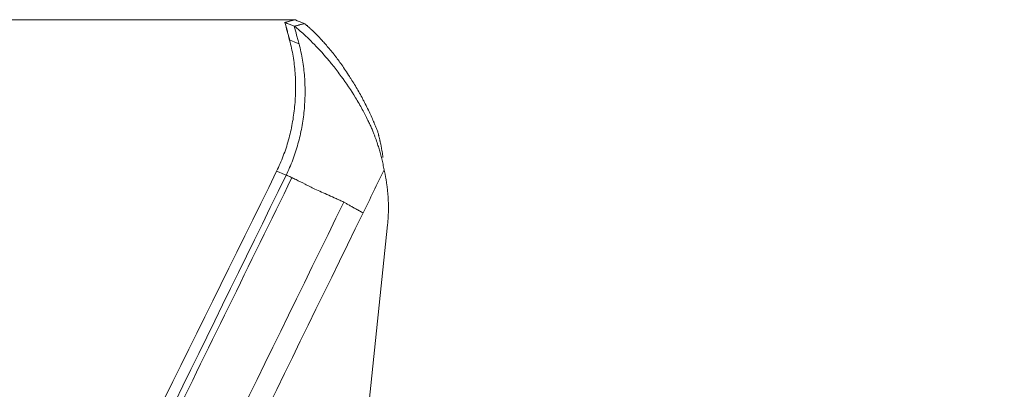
# Model space of a CAD drawing. Header units: millimetres. Extents: x 0 to 594, y 0 to 420.
# Tile 66 of 256: x 194 to 223, y 188 to 198. Entities that reach past the tile are written whole.
import ezdxf

# ---------------------------------------------------------------- set-up
doc = ezdxf.new("R2010")
doc.units = ezdxf.units.MM
doc.layers.add('1', color=7, linetype='Continuous', true_color=0xffffff)
doc.styles.add('Arial', font='txt')
doc.dimstyles.get("Standard").update_dxf_attribs({"dimtxt": 0.18, "dimasz": 0.18, "dimexe": 0.18, "dimexo": 0.0625, "dimgap": 0.09, "dimtad": 0, "dimtih": 1, "dimtoh": 1, "dimdec": 4, "dimzin": 0, "dimdsep": 46, "dimtxsty": 'Standard', "dimcen": 0.09, "dimadec": 0, "dimazin": 0, "dimtfac": 1, "dimtdec": 4, "dimtofl": 0, "dimtmove": 0, "dimatfit": 3, "dimfxl": 0, "dimtolj": 1, "dimtzin": 0, "dimarcsym": 0})

# ---------------------------------------------------------------- blocks, each defined once
blk = doc.blocks.new('_U10')
at = {"layer": '1', "color": 18, "lineweight": 18}
for p, q in [((202.097, 198.443), (40.244, 198.443)), ((42.244, 198.443), (42.244, 169.913)), ((42.244, 127.437), (42.244, 157.746)), ((257.513, 127.437), (40.244, 127.437))]:
    blk.add_line(p, q, dxfattribs=at)
at = {"layer": '1', "color": 18}
for points in [[(42.244, 198.443), (43.181, 194.943), (41.306, 194.943)], [(42.244, 127.437), (41.306, 130.937), (43.181, 130.937)]]:
    blk.add_solid(points, dxfattribs=at)
at = {"layer": '1', "color": 18, "linetype": 'Continuous', "lineweight": 13, "insert": (45.222, 159.404), "char_height": 3.5, "attachment_point": 7, "rotation": 90, "line_spacing_factor": 1.047437, "style": 'Arial'}
blk.add_mtext('\\fArial|b0|i0;\\W1.0000;1.42', dxfattribs=at)

msp = doc.modelspace()

# ---------------------------------------------------------------- linework, layer by layer
at = {"layer": '1', "color": 155, "linetype": 'Continuous', "lineweight": 18}
for p, q in [((201.948, 197.854), (201.944, 197.855)), ((203.021, 175.752), (204.782, 192.503))]:
    msp.add_line(p, q, dxfattribs=at)
for points, degree in [([(202.098, 198.443), (201.808, 198.365)], 1), ([(202.098, 198.443), (201.808, 198.365)], 1), ([(202.097, 198.443), (202.001, 198.417), (201.904, 198.391), (201.808, 198.365)], 3), ([(201.808, 198.365), (201.853, 198.195), (201.899, 198.025), (201.944, 197.855)], 3), ([(202.081, 198.252), (201.899, 198.327), (201.808, 198.365), (201.808, 198.365)], 3), ([(201.811, 198.367), (201.948, 197.854)], 1), ([(202.371, 198.33), (202.188, 198.405), (202.097, 198.443), (202.097, 198.443)], 3), ([(201.57, 194.06), (199.104, 189.063), (196.638, 184.066), (194.172, 179.069)], 3), ([(204.782, 192.503), (204.815, 192.823), (204.822, 193.145), (204.801, 193.466), (204.754, 193.785), (204.684, 194.098)], 5)]:
    msp.add_open_spline(points, degree=degree, dxfattribs=at)
at = {"layer": '1', "color": 155, "linetype": 'Continuous', "lineweight": 13}
for points, degree in [([(202.371, 198.33), (202.081, 198.252)], 1), ([(202.217, 197.742), (202.035, 197.818), (201.944, 197.855), (201.944, 197.855)], 3), ([(201.569, 194.06), (201.57, 194.06), (201.662, 194.022), (201.846, 193.945)], 3), ([(204.684, 194.098), (204.48, 193.683), (204.277, 193.268), (204.074, 192.853)], 3), ([(194.485, 178.94), (196.938, 183.942), (199.392, 188.944), (201.846, 193.945)], 3), ([(196.2, 178.228), (198.638, 183.207), (201.077, 188.186), (203.516, 193.165)], 3), ([(204.074, 192.853), (201.646, 187.897), (199.219, 182.942), (196.791, 177.986)], 3)]:
    msp.add_open_spline(points, degree=degree, dxfattribs=at)
at = {"layer": '1', "color": 155, "linetype": 'Continuous', "lineweight": 18}
for points, knots in [([(204.684, 194.098), (204.673, 194.152), (204.653, 194.258), (204.617, 194.413), (204.579, 194.562), (204.538, 194.704), (204.489, 194.856), (204.444, 194.987), (204.4, 195.102), (204.366, 195.199), (204.319, 195.303), (204.268, 195.416), (204.182, 195.598), (204.048, 195.858), (203.799, 196.29), (203.512, 196.715), (203.217, 197.1), (202.917, 197.462), (202.62, 197.776), (202.365, 198.019), (202.239, 198.13), (202.164, 198.192), (202.123, 198.224), (202.093, 198.245), (202.085, 198.25), (202.081, 198.252)], [0, 0, 0, 0, 0.025835, 0.051069, 0.075661, 0.099596, 0.12283, 0.153928, 0.16803, 0.184831, 0.205707, 0.226951, 0.248487, 0.308881, 0.375539, 0.502298, 0.570454, 0.628477, 0.752675, 0.81531, 0.876444, 0.90677, 0.93802, 0.967946, 1, 1, 1, 1]), ([(204.649, 194.46), (204.642, 194.515), (204.634, 194.569), (204.621, 194.651), (204.616, 194.679), (204.608, 194.72), (204.606, 194.734), (204.601, 194.761), (204.598, 194.774), (204.589, 194.817), (204.583, 194.846), (204.574, 194.89), (204.571, 194.905), (204.566, 194.927), (204.564, 194.934), (204.561, 194.945), (204.56, 194.949), (204.559, 194.957), (204.558, 194.961), (204.551, 194.988), (204.545, 195.014), (204.534, 195.058), (204.53, 195.073), (204.524, 195.096), (204.523, 195.104), (204.522, 195.116), (204.521, 195.12), (204.52, 195.128), (204.52, 195.133), (204.516, 195.15), (204.51, 195.165), (204.499, 195.194), (204.493, 195.209), (204.475, 195.254), (204.464, 195.283), (204.44, 195.343), (204.427, 195.373), (204.409, 195.418), (204.402, 195.433), (204.393, 195.456), (204.39, 195.464), (204.383, 195.479), (204.38, 195.487), (204.331, 195.601), (204.281, 195.712), (204.198, 195.886), (204.168, 195.945), (204.123, 196.035), (204.107, 196.065), (204.083, 196.111), (204.075, 196.127), (204.059, 196.157), (204.05, 196.174), (203.98, 196.304), (203.916, 196.417), (203.818, 196.581), (203.785, 196.635), (203.736, 196.713), (203.72, 196.739), (203.695, 196.778), (203.687, 196.791), (203.675, 196.81), (203.67, 196.816), (203.664, 196.826), (203.662, 196.829), (203.658, 196.835), (203.656, 196.838), (203.575, 196.962), (203.5, 197.072), (203.393, 197.221), (203.359, 197.267), (203.309, 197.334), (203.293, 197.356), (203.273, 197.381), (203.269, 197.386), (203.262, 197.398), (203.258, 197.404), (203.25, 197.414), (203.246, 197.418), (203.241, 197.425), (203.239, 197.428), (203.235, 197.432), (203.234, 197.434), (203.154, 197.533), (203.08, 197.622), (202.975, 197.742), (202.942, 197.78), (202.894, 197.833), (202.878, 197.851), (202.855, 197.876), (202.848, 197.884), (202.836, 197.896), (202.833, 197.9), (202.825, 197.908), (202.822, 197.911), (202.752, 197.986), (202.692, 198.047), (202.612, 198.125), (202.587, 198.149), (202.541, 198.191), (202.52, 198.211), (202.482, 198.243), (202.465, 198.258), (202.442, 198.277), (202.435, 198.283), (202.425, 198.291), (202.422, 198.293), (202.418, 198.297), (202.416, 198.298), (202.413, 198.301), (202.412, 198.302), (202.39, 198.318), (202.376, 198.327), (202.371, 198.33)], [0, 0, 0, 0, 0.031331, 0.031331, 0.048033, 0.048033, 0.056383, 0.056383, 0.064734, 0.064734, 0.081435, 0.081435, 0.089786, 0.089786, 0.093961, 0.093961, 0.096049, 0.096049, 0.098136, 0.098136, 0.114837, 0.114837, 0.123188, 0.123188, 0.127363, 0.127363, 0.129451, 0.129451, 0.131539, 0.131539, 0.139889, 0.139889, 0.14824, 0.14824, 0.164941, 0.164941, 0.181642, 0.181642, 0.189993, 0.189993, 0.194168, 0.194168, 0.198343, 0.198343, 0.265148, 0.265148, 0.29855, 0.29855, 0.315252, 0.315252, 0.323602, 0.323602, 0.331953, 0.331953, 0.398757, 0.398757, 0.43216, 0.43216, 0.448861, 0.448861, 0.457212, 0.457212, 0.461387, 0.461387, 0.463475, 0.463475, 0.465562, 0.465562, 0.532367, 0.532367, 0.565769, 0.565769, 0.58247, 0.58247, 0.586646, 0.586646, 0.590821, 0.590821, 0.594996, 0.594996, 0.597084, 0.597084, 0.599172, 0.599172, 0.665976, 0.665976, 0.699379, 0.699379, 0.71608, 0.71608, 0.72443, 0.72443, 0.728606, 0.728606, 0.732781, 0.732781, 0.799586, 0.799586, 0.832988, 0.832988, 0.866391, 0.866391, 0.899793, 0.899793, 0.916494, 0.916494, 0.924845, 0.924845, 0.92902, 0.92902, 0.933195, 0.933195, 1, 1, 1, 1]), ([(201.944, 197.855), (201.985, 197.701), (202.019, 197.545), (202.072, 197.227), (202.092, 197.066), (202.116, 196.742), (202.121, 196.578), (202.117, 196.251), (202.107, 196.088), (202.075, 195.762), (202.052, 195.599), (201.992, 195.278), (201.956, 195.119), (201.868, 194.805), (201.818, 194.651), (201.704, 194.35), (201.64, 194.203), (201.569, 194.06)], [0, 0, 0, 0, 0.125, 0.125, 0.25, 0.25, 0.375, 0.375, 0.5, 0.5, 0.625, 0.625, 0.75, 0.75, 0.875, 0.875, 1, 1, 1, 1])]:
    msp.add_open_spline(points, degree=3, knots=knots, dxfattribs=at)
at = {"layer": '1', "color": 155, "linetype": 'Continuous', "lineweight": 13}
for points, knots in [([(202.081, 198.252), (202.104, 198.167), (202.126, 198.082), (202.161, 197.955), (202.172, 197.912), (202.189, 197.848), (202.195, 197.827), (202.203, 197.795), (202.206, 197.785), (202.21, 197.769), (202.212, 197.763), (202.214, 197.755), (202.214, 197.753), (202.216, 197.749), (202.216, 197.747), (202.217, 197.745), (202.217, 197.743), (202.217, 197.742)], [0, 0, 0, 0, 0.5, 0.5, 0.75, 0.75, 0.875, 0.875, 0.9375, 0.9375, 0.96875, 0.96875, 0.984375, 0.984375, 0.992187, 0.992187, 1, 1, 1, 1]), ([(201.846, 193.945), (201.916, 194.088), (201.98, 194.236), (202.094, 194.537), (202.144, 194.691), (202.231, 195.005), (202.267, 195.164), (202.327, 195.485), (202.35, 195.648), (202.382, 195.974), (202.391, 196.138), (202.395, 196.465), (202.39, 196.628), (202.365, 196.952), (202.346, 197.113), (202.293, 197.431), (202.259, 197.588), (202.217, 197.742)], [0, 0, 0, 0, 0.125, 0.125, 0.25, 0.25, 0.375, 0.375, 0.5, 0.5, 0.625, 0.625, 0.75, 0.75, 0.875, 0.875, 1, 1, 1, 1]), ([(202.013, 193.874), (200.786, 191.374), (199.559, 188.873), (197.104, 183.871), (195.877, 181.371), (194.65, 178.87)], [0, 0, 0, 0, 0.5, 0.5, 1, 1, 1, 1]), ([(202.014, 193.875), (201.989, 193.886), (201.967, 193.896), (201.928, 193.914), (201.911, 193.921), (201.883, 193.933), (201.872, 193.937), (201.855, 193.943), (201.849, 193.945), (201.846, 193.945)], [0, 0, 0, 0, 0.25, 0.25, 0.5, 0.5, 0.75, 0.75, 1, 1, 1, 1]), ([(202.674, 193.541), (202.626, 193.566), (202.528, 193.614), (202.344, 193.708), (202.17, 193.795), (202.052, 193.855), (202.014, 193.875)], [0, 0, 0, 0, 0.197464, 0.4002, 0.804071, 1, 1, 1, 1]), ([(203.516, 193.165), (203.497, 193.174), (203.478, 193.182), (203.441, 193.199), (203.384, 193.225), (203.255, 193.283), (203.004, 193.396), (202.802, 193.485), (202.673, 193.541)], [0, 0, 0, 0, 0.0625, 0.0625, 0.125, 0.25, 0.5, 1, 1, 1, 1]), ([(204.074, 192.853), (204.039, 192.872), (203.969, 192.91), (203.867, 192.967), (203.769, 193.021), (203.676, 193.073), (203.59, 193.122), (203.541, 193.151), (203.516, 193.165)], [0, 0, 0, 0, 0.166476, 0.333017, 0.499632, 0.666328, 0.833115, 1, 1, 1, 1])]:
    msp.add_open_spline(points, degree=3, knots=knots, dxfattribs=at)

# ---------------------------------------------------------------- dimensions: what is measured, and where the dimension line sits
at = {"layer": '1', "color": 18, "linetype": 'Continuous', "lineweight": 13}
dim = msp.add_linear_dim(base=(42.244, 198.443), p1=(257.513, 127.437), p2=(202.097, 198.443), angle=90, dimstyle='Standard', override={"dimtxt": 3.5, "dimasz": 3.5, "dimexe": 2, "dimexo": 0, "dimgap": 1.5, "dimtih": 0, "dimtoh": 0, "dimdec": 2, "dimlfac": 0.02, "dimdsep": 46, "dimlunit": 2, "dimtxsty": 'Arial', "dimsah": 1, "dimse1": 0, "dimse2": 0, "dimsd1": 0, "dimsd2": 0, "dimclrd": 18, "dimclre": 18, "dimclrt": 18, "dimtol": 0, "dimtm": -0.1, "dimtfac": 1, "dimtdec": 2, "dimtofl": 1, "dimtmove": 0, "dimlwd": 18, "dimlwe": 18}, dxfattribs=at)
dim.commit()
dim.dimension.update_dxf_attribs({"geometry": '_U10', "text_midpoint": (42.244, 163.829), "dimtype": 160})

doc.saveas('drawing.dxf')
